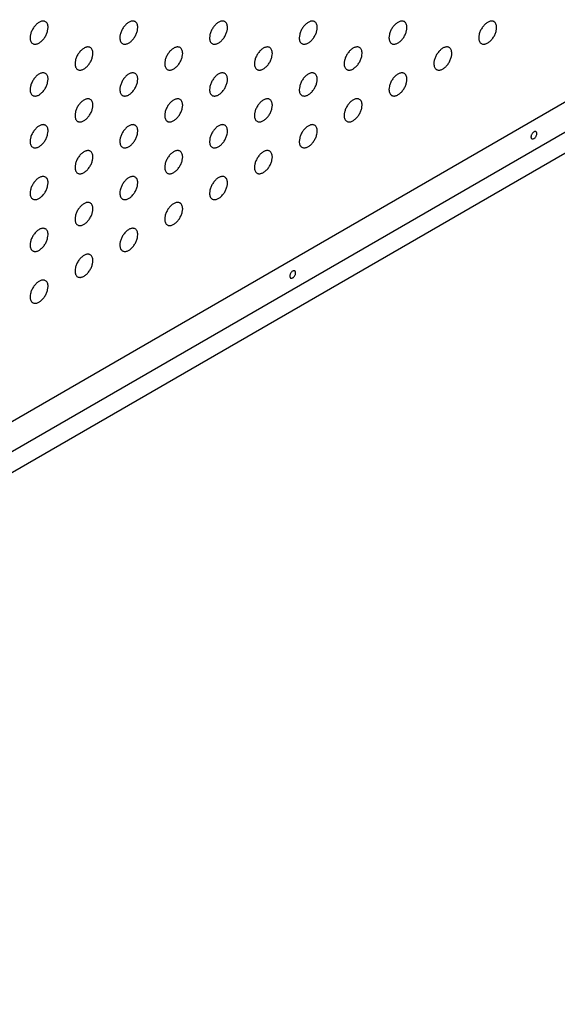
# Model space of a CAD drawing. Header units: inches. Extents: x 0 to 34, y 0 to 22.
# Tile 46 of 176: x 26.4 to 27.3, y 4.9 to 6.5. Entities that reach past the tile are written whole.
import ezdxf

# ---------------------------------------------------------------- set-up
doc = ezdxf.new("R2010")
doc.units = ezdxf.units.IN
doc.header["$LTSCALE"] = 1.87
doc.header["$MEASUREMENT"] = 0
doc.layers.add('02___PRT_ALL_AXES', color=7, linetype='CONTINUOUS')
doc.layers.add('03___PRT_ALL_CURVES', color=7, linetype='CONTINUOUS')

msp = doc.modelspace()

# ---------------------------------------------------------------- linework, layer by layer
at = {"layer": '02___PRT_ALL_AXES', "color": 7, "linetype": 'CONTINUOUS'}
msp.add_line((24.9029, 4.8719), (31.1581, 8.4836), dxfattribs=at)
for points, knots in [([(26.4549, 6.4478), (26.4544, 6.4481), (26.4533, 6.4486), (26.4515, 6.4488), (26.4496, 6.4487), (26.4468, 6.448), (26.4432, 6.446), (26.4393, 6.4425), (26.4358, 6.438), (26.433, 6.4329), (26.4312, 6.4277), (26.4307, 6.4241), (26.4307, 6.4224)], [0, 0, 0, 0, 0.042842, 0.087441, 0.135298, 0.187275, 0.304489, 0.438213, 0.582466, 0.729664, 0.871609, 1, 1, 1, 1]), ([(26.459, 6.4387), (26.459, 6.4397), (26.4589, 6.4416), (26.4581, 6.4443), (26.4568, 6.4464), (26.4555, 6.4475), (26.4549, 6.4478)], [0, 0, 0, 0, 0.288094, 0.548173, 0.782164, 1, 1, 1, 1]), ([(26.5963, 6.4479), (26.5958, 6.4481), (26.5947, 6.4486), (26.5929, 6.4489), (26.591, 6.4487), (26.5882, 6.448), (26.5846, 6.446), (26.5807, 6.4425), (26.5772, 6.438), (26.5744, 6.433), (26.5727, 6.4277), (26.5722, 6.4241), (26.5722, 6.4224)], [0, 0, 0, 0, 0.042842, 0.087441, 0.135298, 0.187275, 0.304489, 0.438213, 0.582466, 0.729664, 0.871609, 1, 1, 1, 1]), ([(26.6004, 6.4387), (26.6004, 6.4397), (26.6003, 6.4416), (26.5995, 6.4443), (26.5982, 6.4464), (26.597, 6.4475), (26.5963, 6.4479)], [0, 0, 0, 0, 0.288094, 0.548173, 0.782164, 1, 1, 1, 1]), ([(26.7377, 6.4479), (26.7372, 6.4481), (26.7361, 6.4486), (26.7344, 6.4489), (26.7324, 6.4487), (26.7296, 6.448), (26.726, 6.446), (26.7221, 6.4425), (26.7186, 6.438), (26.7158, 6.433), (26.7141, 6.4277), (26.7136, 6.4241), (26.7136, 6.4224)], [0, 0, 0, 0, 0.042842, 0.087441, 0.135298, 0.187275, 0.304489, 0.438213, 0.582466, 0.729664, 0.871609, 1, 1, 1, 1]), ([(26.7419, 6.4387), (26.7419, 6.4397), (26.7417, 6.4416), (26.7409, 6.4443), (26.7396, 6.4464), (26.7384, 6.4475), (26.7377, 6.4479)], [0, 0, 0, 0, 0.288094, 0.548173, 0.782164, 1, 1, 1, 1]), ([(26.8791, 6.4479), (26.8787, 6.4482), (26.8776, 6.4486), (26.8758, 6.4489), (26.8739, 6.4487), (26.8711, 6.448), (26.8675, 6.446), (26.8635, 6.4425), (26.86, 6.4381), (26.8573, 6.433), (26.8555, 6.4277), (26.855, 6.4241), (26.855, 6.4224)], [0, 0, 0, 0, 0.042842, 0.087441, 0.135298, 0.187275, 0.304489, 0.438213, 0.582466, 0.729664, 0.871609, 1, 1, 1, 1]), ([(26.8833, 6.4387), (26.8833, 6.4397), (26.8831, 6.4416), (26.8824, 6.4443), (26.881, 6.4465), (26.8798, 6.4475), (26.8791, 6.4479)], [0, 0, 0, 0, 0.288094, 0.548173, 0.782164, 1, 1, 1, 1]), ([(27.0206, 6.4479), (27.0201, 6.4482), (27.019, 6.4486), (27.0172, 6.4489), (27.0153, 6.4487), (27.0125, 6.448), (27.0089, 6.446), (27.0049, 6.4425), (27.0014, 6.4381), (26.9987, 6.433), (26.9969, 6.4277), (26.9964, 6.4241), (26.9964, 6.4224)], [0, 0, 0, 0, 0.042842, 0.087441, 0.135298, 0.187275, 0.304489, 0.438213, 0.582466, 0.729664, 0.871609, 1, 1, 1, 1]), ([(27.0247, 6.4387), (27.0247, 6.4397), (27.0246, 6.4417), (27.0238, 6.4443), (27.0225, 6.4465), (27.0212, 6.4475), (27.0206, 6.4479)], [0, 0, 0, 0, 0.288094, 0.548173, 0.782164, 1, 1, 1, 1]), ([(27.162, 6.4479), (27.1615, 6.4482), (27.1604, 6.4486), (27.1586, 6.4489), (27.1567, 6.4487), (27.1539, 6.448), (27.1503, 6.446), (27.1464, 6.4425), (27.1429, 6.4381), (27.1401, 6.433), (27.1383, 6.4277), (27.1378, 6.4241), (27.1378, 6.4224)], [0, 0, 0, 0, 0.042842, 0.087441, 0.135298, 0.187275, 0.304489, 0.438213, 0.582466, 0.729664, 0.871609, 1, 1, 1, 1]), ([(27.1661, 6.4387), (27.1661, 6.4397), (27.166, 6.4417), (27.1652, 6.4443), (27.1639, 6.4465), (27.1627, 6.4475), (27.162, 6.4479)], [0, 0, 0, 0, 0.288094, 0.548173, 0.782164, 1, 1, 1, 1]), ([(26.4349, 6.4132), (26.4354, 6.4129), (26.4365, 6.4125), (26.4383, 6.4122), (26.4402, 6.4124), (26.443, 6.4131), (26.4466, 6.4151), (26.4505, 6.4186), (26.454, 6.423), (26.4568, 6.4281), (26.4585, 6.4334), (26.459, 6.437), (26.459, 6.4387)], [0, 0, 0, 0, 0.042842, 0.087441, 0.135298, 0.187275, 0.304489, 0.438213, 0.582466, 0.729664, 0.871609, 1, 1, 1, 1]), ([(26.5763, 6.4132), (26.5768, 6.4129), (26.5779, 6.4125), (26.5797, 6.4122), (26.5816, 6.4124), (26.5844, 6.4131), (26.588, 6.4151), (26.5919, 6.4186), (26.5954, 6.423), (26.5982, 6.4281), (26.6, 6.4334), (26.6004, 6.437), (26.6004, 6.4387)], [0, 0, 0, 0, 0.042842, 0.087441, 0.135298, 0.187275, 0.304489, 0.438213, 0.582466, 0.729664, 0.871609, 1, 1, 1, 1]), ([(26.7177, 6.4132), (26.7182, 6.4129), (26.7193, 6.4125), (26.7211, 6.4122), (26.723, 6.4124), (26.7258, 6.4131), (26.7294, 6.4151), (26.7334, 6.4186), (26.7369, 6.423), (26.7396, 6.4281), (26.7414, 6.4334), (26.7419, 6.437), (26.7419, 6.4387)], [0, 0, 0, 0, 0.042842, 0.087441, 0.135298, 0.187275, 0.304489, 0.438213, 0.582466, 0.729664, 0.871609, 1, 1, 1, 1]), ([(26.8591, 6.4132), (26.8596, 6.4129), (26.8607, 6.4125), (26.8625, 6.4122), (26.8644, 6.4124), (26.8672, 6.4131), (26.8708, 6.4151), (26.8748, 6.4186), (26.8783, 6.423), (26.881, 6.4281), (26.8828, 6.4334), (26.8833, 6.437), (26.8833, 6.4387)], [0, 0, 0, 0, 0.042842, 0.087441, 0.135298, 0.187275, 0.304489, 0.438213, 0.582466, 0.729664, 0.871609, 1, 1, 1, 1]), ([(27.0006, 6.4132), (27.0011, 6.413), (27.0021, 6.4125), (27.0039, 6.4122), (27.0059, 6.4124), (27.0087, 6.4131), (27.0122, 6.4151), (27.0162, 6.4186), (27.0197, 6.4231), (27.0225, 6.4281), (27.0242, 6.4334), (27.0247, 6.437), (27.0247, 6.4387)], [0, 0, 0, 0, 0.042842, 0.087441, 0.135298, 0.187275, 0.304489, 0.438213, 0.582466, 0.729664, 0.871609, 1, 1, 1, 1]), ([(27.142, 6.4132), (27.1425, 6.413), (27.1436, 6.4125), (27.1454, 6.4122), (27.1473, 6.4124), (27.1501, 6.4131), (27.1537, 6.4151), (27.1576, 6.4186), (27.1611, 6.4231), (27.1639, 6.4282), (27.1656, 6.4334), (27.1661, 6.437), (27.1661, 6.4387)], [0, 0, 0, 0, 0.042842, 0.087441, 0.135298, 0.187275, 0.304489, 0.438213, 0.582466, 0.729664, 0.871609, 1, 1, 1, 1]), ([(26.4307, 6.4224), (26.4307, 6.4214), (26.4309, 6.4194), (26.4317, 6.4168), (26.433, 6.4146), (26.4342, 6.4136), (26.4349, 6.4132)], [0, 0, 0, 0, 0.288094, 0.548173, 0.782164, 1, 1, 1, 1]), ([(26.5722, 6.4224), (26.5722, 6.4214), (26.5723, 6.4194), (26.5731, 6.4168), (26.5744, 6.4146), (26.5756, 6.4136), (26.5763, 6.4132)], [0, 0, 0, 0, 0.288094, 0.548173, 0.782164, 1, 1, 1, 1]), ([(26.7136, 6.4224), (26.7136, 6.4214), (26.7137, 6.4194), (26.7145, 6.4168), (26.7158, 6.4146), (26.7171, 6.4136), (26.7177, 6.4132)], [0, 0, 0, 0, 0.288094, 0.548173, 0.782164, 1, 1, 1, 1]), ([(26.855, 6.4224), (26.855, 6.4214), (26.8552, 6.4195), (26.8559, 6.4168), (26.8572, 6.4146), (26.8585, 6.4136), (26.8591, 6.4132)], [0, 0, 0, 0, 0.288094, 0.548173, 0.782164, 1, 1, 1, 1]), ([(26.9964, 6.4224), (26.9964, 6.4214), (26.9966, 6.4195), (26.9974, 6.4168), (26.9987, 6.4147), (26.9999, 6.4136), (27.0006, 6.4132)], [0, 0, 0, 0, 0.288094, 0.548173, 0.782164, 1, 1, 1, 1]), ([(27.1378, 6.4224), (27.1378, 6.4214), (27.138, 6.4195), (27.1388, 6.4168), (27.1401, 6.4147), (27.1413, 6.4136), (27.142, 6.4132)], [0, 0, 0, 0, 0.288094, 0.548173, 0.782164, 1, 1, 1, 1]), ([(26.5256, 6.407), (26.5251, 6.4073), (26.524, 6.4078), (26.5222, 6.408), (26.5203, 6.4079), (26.5175, 6.4071), (26.5139, 6.4052), (26.51, 6.4017), (26.5065, 6.3972), (26.5037, 6.3921), (26.5019, 6.3868), (26.5015, 6.3832), (26.5015, 6.3815)], [0, 0, 0, 0, 0.042842, 0.087441, 0.135298, 0.187275, 0.304489, 0.438213, 0.582466, 0.729664, 0.871609, 1, 1, 1, 1]), ([(26.5056, 6.3724), (26.5061, 6.3721), (26.5072, 6.3717), (26.509, 6.3714), (26.5109, 6.3715), (26.5137, 6.3723), (26.5173, 6.3742), (26.5212, 6.3777), (26.5247, 6.3822), (26.5275, 6.3873), (26.5293, 6.3926), (26.5297, 6.3962), (26.5297, 6.3979)], [0, 0, 0, 0, 0.042842, 0.087441, 0.135298, 0.187275, 0.304489, 0.438213, 0.582466, 0.729664, 0.871609, 1, 1, 1, 1]), ([(26.5297, 6.3979), (26.5297, 6.3989), (26.5296, 6.4008), (26.5288, 6.4034), (26.5275, 6.4056), (26.5263, 6.4066), (26.5256, 6.407)], [0, 0, 0, 0, 0.288094, 0.548173, 0.782164, 1, 1, 1, 1]), ([(26.667, 6.407), (26.6665, 6.4073), (26.6654, 6.4078), (26.6636, 6.408), (26.6617, 6.4079), (26.6589, 6.4071), (26.6553, 6.4052), (26.6514, 6.4017), (26.6479, 6.3972), (26.6451, 6.3921), (26.6434, 6.3868), (26.6429, 6.3833), (26.6429, 6.3816)], [0, 0, 0, 0, 0.042842, 0.087441, 0.135298, 0.187275, 0.304489, 0.438213, 0.582466, 0.729664, 0.871609, 1, 1, 1, 1]), ([(26.647, 6.3724), (26.6475, 6.3721), (26.6486, 6.3717), (26.6504, 6.3714), (26.6523, 6.3715), (26.6551, 6.3723), (26.6587, 6.3742), (26.6626, 6.3777), (26.6661, 6.3822), (26.6689, 6.3873), (26.6707, 6.3926), (26.6712, 6.3962), (26.6712, 6.3979)], [0, 0, 0, 0, 0.042842, 0.087441, 0.135298, 0.187275, 0.304489, 0.438213, 0.582466, 0.729664, 0.871609, 1, 1, 1, 1]), ([(26.6712, 6.3979), (26.6712, 6.3989), (26.671, 6.4008), (26.6702, 6.4035), (26.6689, 6.4056), (26.6677, 6.4067), (26.667, 6.407)], [0, 0, 0, 0, 0.288094, 0.548173, 0.782164, 1, 1, 1, 1]), ([(26.8084, 6.407), (26.8079, 6.4073), (26.8069, 6.4078), (26.8051, 6.408), (26.8031, 6.4079), (26.8003, 6.4072), (26.7968, 6.4052), (26.7928, 6.4017), (26.7893, 6.3972), (26.7866, 6.3921), (26.7848, 6.3869), (26.7843, 6.3833), (26.7843, 6.3816)], [0, 0, 0, 0, 0.042842, 0.087441, 0.135298, 0.187275, 0.304489, 0.438213, 0.582466, 0.729664, 0.871609, 1, 1, 1, 1]), ([(26.7884, 6.3724), (26.7889, 6.3721), (26.79, 6.3717), (26.7918, 6.3714), (26.7937, 6.3716), (26.7965, 6.3723), (26.8001, 6.3742), (26.8041, 6.3778), (26.8076, 6.3822), (26.8103, 6.3873), (26.8121, 6.3926), (26.8126, 6.3962), (26.8126, 6.3979)], [0, 0, 0, 0, 0.042842, 0.087441, 0.135298, 0.187275, 0.304489, 0.438213, 0.582466, 0.729664, 0.871609, 1, 1, 1, 1]), ([(26.8126, 6.3979), (26.8126, 6.3989), (26.8124, 6.4008), (26.8116, 6.4035), (26.8103, 6.4056), (26.8091, 6.4067), (26.8084, 6.407)], [0, 0, 0, 0, 0.288094, 0.548173, 0.782164, 1, 1, 1, 1]), ([(26.9499, 6.4071), (26.9494, 6.4073), (26.9483, 6.4078), (26.9465, 6.4081), (26.9446, 6.4079), (26.9418, 6.4072), (26.9382, 6.4052), (26.9342, 6.4017), (26.9307, 6.3972), (26.928, 6.3921), (26.9262, 6.3869), (26.9257, 6.3833), (26.9257, 6.3816)], [0, 0, 0, 0, 0.042842, 0.087441, 0.135298, 0.187275, 0.304489, 0.438213, 0.582466, 0.729664, 0.871609, 1, 1, 1, 1]), ([(26.9299, 6.3724), (26.9304, 6.3721), (26.9314, 6.3717), (26.9332, 6.3714), (26.9352, 6.3716), (26.938, 6.3723), (26.9415, 6.3743), (26.9455, 6.3778), (26.949, 6.3822), (26.9517, 6.3873), (26.9535, 6.3926), (26.954, 6.3962), (26.954, 6.3979)], [0, 0, 0, 0, 0.042842, 0.087441, 0.135298, 0.187275, 0.304489, 0.438213, 0.582466, 0.729664, 0.871609, 1, 1, 1, 1]), ([(26.954, 6.3979), (26.954, 6.3989), (26.9538, 6.4008), (26.9531, 6.4035), (26.9518, 6.4056), (26.9505, 6.4067), (26.9499, 6.4071)], [0, 0, 0, 0, 0.288094, 0.548173, 0.782164, 1, 1, 1, 1]), ([(27.0913, 6.4071), (27.0908, 6.4073), (27.0897, 6.4078), (27.0879, 6.4081), (27.086, 6.4079), (27.0832, 6.4072), (27.0796, 6.4052), (27.0757, 6.4017), (27.0722, 6.3972), (27.0694, 6.3922), (27.0676, 6.3869), (27.0671, 6.3833), (27.0671, 6.3816)], [0, 0, 0, 0, 0.042842, 0.087441, 0.135298, 0.187275, 0.304489, 0.438213, 0.582466, 0.729664, 0.871609, 1, 1, 1, 1]), ([(27.0713, 6.3724), (27.0718, 6.3721), (27.0729, 6.3717), (27.0747, 6.3714), (27.0766, 6.3716), (27.0794, 6.3723), (27.083, 6.3743), (27.0869, 6.3778), (27.0904, 6.3822), (27.0932, 6.3873), (27.0949, 6.3926), (27.0954, 6.3962), (27.0954, 6.3979)], [0, 0, 0, 0, 0.042842, 0.087441, 0.135298, 0.187275, 0.304489, 0.438213, 0.582466, 0.729664, 0.871609, 1, 1, 1, 1]), ([(27.0954, 6.3979), (27.0954, 6.3989), (27.0953, 6.4008), (27.0945, 6.4035), (27.0932, 6.4056), (27.0919, 6.4067), (27.0913, 6.4071)], [0, 0, 0, 0, 0.288094, 0.548173, 0.782164, 1, 1, 1, 1]), ([(26.5015, 6.3815), (26.5015, 6.3805), (26.5016, 6.3786), (26.5024, 6.376), (26.5037, 6.3738), (26.5049, 6.3728), (26.5056, 6.3724)], [0, 0, 0, 0, 0.288094, 0.548173, 0.782164, 1, 1, 1, 1]), ([(26.6429, 6.3816), (26.6429, 6.3805), (26.643, 6.3786), (26.6438, 6.376), (26.6451, 6.3738), (26.6464, 6.3728), (26.647, 6.3724)], [0, 0, 0, 0, 0.288094, 0.548173, 0.782164, 1, 1, 1, 1]), ([(26.7843, 6.3816), (26.7843, 6.3806), (26.7845, 6.3786), (26.7852, 6.376), (26.7865, 6.3738), (26.7878, 6.3728), (26.7884, 6.3724)], [0, 0, 0, 0, 0.288094, 0.548173, 0.782164, 1, 1, 1, 1]), ([(26.9257, 6.3816), (26.9257, 6.3806), (26.9259, 6.3786), (26.9267, 6.376), (26.928, 6.3738), (26.9292, 6.3728), (26.9299, 6.3724)], [0, 0, 0, 0, 0.288094, 0.548173, 0.782164, 1, 1, 1, 1]), ([(27.0671, 6.3816), (27.0671, 6.3806), (27.0673, 6.3786), (27.0681, 6.376), (27.0694, 6.3738), (27.0706, 6.3728), (27.0713, 6.3724)], [0, 0, 0, 0, 0.288094, 0.548173, 0.782164, 1, 1, 1, 1]), ([(26.4549, 6.3662), (26.4544, 6.3665), (26.4533, 6.3669), (26.4515, 6.3672), (26.4496, 6.3671), (26.4468, 6.3663), (26.4432, 6.3644), (26.4393, 6.3609), (26.4358, 6.3564), (26.433, 6.3513), (26.4312, 6.346), (26.4307, 6.3424), (26.4307, 6.3407)], [0, 0, 0, 0, 0.042842, 0.087441, 0.135298, 0.187275, 0.304489, 0.438213, 0.582466, 0.729664, 0.871609, 1, 1, 1, 1]), ([(26.459, 6.357), (26.459, 6.3581), (26.4589, 6.36), (26.4581, 6.3626), (26.4568, 6.3648), (26.4555, 6.3658), (26.4549, 6.3662)], [0, 0, 0, 0, 0.288094, 0.548173, 0.782164, 1, 1, 1, 1]), ([(26.5963, 6.3662), (26.5958, 6.3665), (26.5947, 6.3669), (26.5929, 6.3672), (26.591, 6.3671), (26.5882, 6.3663), (26.5846, 6.3644), (26.5807, 6.3609), (26.5772, 6.3564), (26.5744, 6.3513), (26.5727, 6.346), (26.5722, 6.3424), (26.5722, 6.3407)], [0, 0, 0, 0, 0.042842, 0.087441, 0.135298, 0.187275, 0.304489, 0.438213, 0.582466, 0.729664, 0.871609, 1, 1, 1, 1]), ([(26.6004, 6.3571), (26.6004, 6.3581), (26.6003, 6.36), (26.5995, 6.3626), (26.5982, 6.3648), (26.597, 6.3658), (26.5963, 6.3662)], [0, 0, 0, 0, 0.288094, 0.548173, 0.782164, 1, 1, 1, 1]), ([(26.7377, 6.3662), (26.7372, 6.3665), (26.7361, 6.367), (26.7344, 6.3672), (26.7324, 6.3671), (26.7296, 6.3663), (26.726, 6.3644), (26.7221, 6.3609), (26.7186, 6.3564), (26.7158, 6.3513), (26.7141, 6.346), (26.7136, 6.3424), (26.7136, 6.3407)], [0, 0, 0, 0, 0.042842, 0.087441, 0.135298, 0.187275, 0.304489, 0.438213, 0.582466, 0.729664, 0.871609, 1, 1, 1, 1]), ([(26.7419, 6.3571), (26.7419, 6.3581), (26.7417, 6.36), (26.7409, 6.3626), (26.7396, 6.3648), (26.7384, 6.3658), (26.7377, 6.3662)], [0, 0, 0, 0, 0.288094, 0.548173, 0.782164, 1, 1, 1, 1]), ([(26.8791, 6.3662), (26.8787, 6.3665), (26.8776, 6.367), (26.8758, 6.3672), (26.8739, 6.3671), (26.8711, 6.3663), (26.8675, 6.3644), (26.8635, 6.3609), (26.86, 6.3564), (26.8573, 6.3513), (26.8555, 6.346), (26.855, 6.3424), (26.855, 6.3407)], [0, 0, 0, 0, 0.042842, 0.087441, 0.135298, 0.187275, 0.304489, 0.438213, 0.582466, 0.729664, 0.871609, 1, 1, 1, 1]), ([(26.8833, 6.3571), (26.8833, 6.3581), (26.8831, 6.36), (26.8824, 6.3626), (26.881, 6.3648), (26.8798, 6.3658), (26.8791, 6.3662)], [0, 0, 0, 0, 0.288094, 0.548173, 0.782164, 1, 1, 1, 1]), ([(27.0206, 6.3662), (27.0201, 6.3665), (27.019, 6.367), (27.0172, 6.3672), (27.0153, 6.3671), (27.0125, 6.3663), (27.0089, 6.3644), (27.0049, 6.3609), (27.0014, 6.3564), (26.9987, 6.3513), (26.9969, 6.346), (26.9964, 6.3425), (26.9964, 6.3407)], [0, 0, 0, 0, 0.042842, 0.087441, 0.135298, 0.187275, 0.304489, 0.438213, 0.582466, 0.729664, 0.871609, 1, 1, 1, 1]), ([(27.0247, 6.3571), (27.0247, 6.3581), (27.0246, 6.36), (27.0238, 6.3627), (27.0225, 6.3648), (27.0212, 6.3659), (27.0206, 6.3662)], [0, 0, 0, 0, 0.288094, 0.548173, 0.782164, 1, 1, 1, 1]), ([(26.4349, 6.3316), (26.4354, 6.3313), (26.4365, 6.3308), (26.4383, 6.3306), (26.4402, 6.3307), (26.443, 6.3314), (26.4466, 6.3334), (26.4505, 6.3369), (26.454, 6.3414), (26.4568, 6.3465), (26.4585, 6.3517), (26.459, 6.3553), (26.459, 6.357)], [0, 0, 0, 0, 0.042842, 0.087441, 0.135298, 0.187275, 0.304489, 0.438213, 0.582466, 0.729664, 0.871609, 1, 1, 1, 1]), ([(26.5763, 6.3316), (26.5768, 6.3313), (26.5779, 6.3308), (26.5797, 6.3306), (26.5816, 6.3307), (26.5844, 6.3315), (26.588, 6.3334), (26.5919, 6.3369), (26.5954, 6.3414), (26.5982, 6.3465), (26.6, 6.3518), (26.6004, 6.3553), (26.6004, 6.3571)], [0, 0, 0, 0, 0.042842, 0.087441, 0.135298, 0.187275, 0.304489, 0.438213, 0.582466, 0.729664, 0.871609, 1, 1, 1, 1]), ([(26.7177, 6.3316), (26.7182, 6.3313), (26.7193, 6.3308), (26.7211, 6.3306), (26.723, 6.3307), (26.7258, 6.3315), (26.7294, 6.3334), (26.7334, 6.3369), (26.7369, 6.3414), (26.7396, 6.3465), (26.7414, 6.3518), (26.7419, 6.3554), (26.7419, 6.3571)], [0, 0, 0, 0, 0.042842, 0.087441, 0.135298, 0.187275, 0.304489, 0.438213, 0.582466, 0.729664, 0.871609, 1, 1, 1, 1]), ([(26.8591, 6.3316), (26.8596, 6.3313), (26.8607, 6.3308), (26.8625, 6.3306), (26.8644, 6.3307), (26.8672, 6.3315), (26.8708, 6.3334), (26.8748, 6.3369), (26.8783, 6.3414), (26.881, 6.3465), (26.8828, 6.3518), (26.8833, 6.3554), (26.8833, 6.3571)], [0, 0, 0, 0, 0.042842, 0.087441, 0.135298, 0.187275, 0.304489, 0.438213, 0.582466, 0.729664, 0.871609, 1, 1, 1, 1]), ([(27.0006, 6.3316), (27.0011, 6.3313), (27.0021, 6.3309), (27.0039, 6.3306), (27.0059, 6.3307), (27.0087, 6.3315), (27.0122, 6.3334), (27.0162, 6.3369), (27.0197, 6.3414), (27.0225, 6.3465), (27.0242, 6.3518), (27.0247, 6.3554), (27.0247, 6.3571)], [0, 0, 0, 0, 0.042842, 0.087441, 0.135298, 0.187275, 0.304489, 0.438213, 0.582466, 0.729664, 0.871609, 1, 1, 1, 1]), ([(26.4307, 6.3407), (26.4307, 6.3397), (26.4309, 6.3378), (26.4317, 6.3351), (26.433, 6.333), (26.4342, 6.3319), (26.4349, 6.3316)], [0, 0, 0, 0, 0.288094, 0.548173, 0.782164, 1, 1, 1, 1]), ([(26.5722, 6.3407), (26.5722, 6.3397), (26.5723, 6.3378), (26.5731, 6.3351), (26.5744, 6.333), (26.5756, 6.3319), (26.5763, 6.3316)], [0, 0, 0, 0, 0.288094, 0.548173, 0.782164, 1, 1, 1, 1]), ([(26.7136, 6.3407), (26.7136, 6.3397), (26.7137, 6.3378), (26.7145, 6.3352), (26.7158, 6.333), (26.7171, 6.332), (26.7177, 6.3316)], [0, 0, 0, 0, 0.288094, 0.548173, 0.782164, 1, 1, 1, 1]), ([(26.855, 6.3407), (26.855, 6.3397), (26.8552, 6.3378), (26.8559, 6.3352), (26.8572, 6.333), (26.8585, 6.332), (26.8591, 6.3316)], [0, 0, 0, 0, 0.288094, 0.548173, 0.782164, 1, 1, 1, 1]), ([(26.9964, 6.3407), (26.9964, 6.3397), (26.9966, 6.3378), (26.9974, 6.3352), (26.9987, 6.333), (26.9999, 6.332), (27.0006, 6.3316)], [0, 0, 0, 0, 0.288094, 0.548173, 0.782164, 1, 1, 1, 1]), ([(26.5256, 6.3254), (26.5251, 6.3257), (26.524, 6.3261), (26.5222, 6.3264), (26.5203, 6.3262), (26.5175, 6.3255), (26.5139, 6.3235), (26.51, 6.32), (26.5065, 6.3156), (26.5037, 6.3105), (26.5019, 6.3052), (26.5015, 6.3016), (26.5015, 6.2999)], [0, 0, 0, 0, 0.042842, 0.087441, 0.135298, 0.187275, 0.304489, 0.438213, 0.582466, 0.729664, 0.871609, 1, 1, 1, 1]), ([(26.5056, 6.2907), (26.5061, 6.2905), (26.5072, 6.29), (26.509, 6.2897), (26.5109, 6.2899), (26.5137, 6.2906), (26.5173, 6.2926), (26.5212, 6.2961), (26.5247, 6.3006), (26.5275, 6.3056), (26.5293, 6.3109), (26.5297, 6.3145), (26.5297, 6.3162)], [0, 0, 0, 0, 0.042842, 0.087441, 0.135298, 0.187275, 0.304489, 0.438213, 0.582466, 0.729664, 0.871609, 1, 1, 1, 1]), ([(26.5297, 6.3162), (26.5297, 6.3172), (26.5296, 6.3192), (26.5288, 6.3218), (26.5275, 6.324), (26.5263, 6.325), (26.5256, 6.3254)], [0, 0, 0, 0, 0.288094, 0.548173, 0.782164, 1, 1, 1, 1]), ([(26.667, 6.3254), (26.6665, 6.3257), (26.6654, 6.3261), (26.6636, 6.3264), (26.6617, 6.3262), (26.6589, 6.3255), (26.6553, 6.3235), (26.6514, 6.32), (26.6479, 6.3156), (26.6451, 6.3105), (26.6434, 6.3052), (26.6429, 6.3016), (26.6429, 6.2999)], [0, 0, 0, 0, 0.042842, 0.087441, 0.135298, 0.187275, 0.304489, 0.438213, 0.582466, 0.729664, 0.871609, 1, 1, 1, 1]), ([(26.647, 6.2907), (26.6475, 6.2905), (26.6486, 6.29), (26.6504, 6.2897), (26.6523, 6.2899), (26.6551, 6.2906), (26.6587, 6.2926), (26.6626, 6.2961), (26.6661, 6.3006), (26.6689, 6.3057), (26.6707, 6.3109), (26.6712, 6.3145), (26.6712, 6.3162)], [0, 0, 0, 0, 0.042842, 0.087441, 0.135298, 0.187275, 0.304489, 0.438213, 0.582466, 0.729664, 0.871609, 1, 1, 1, 1]), ([(26.6712, 6.3162), (26.6712, 6.3172), (26.671, 6.3192), (26.6702, 6.3218), (26.6689, 6.324), (26.6677, 6.325), (26.667, 6.3254)], [0, 0, 0, 0, 0.288094, 0.548173, 0.782164, 1, 1, 1, 1]), ([(26.8084, 6.3254), (26.8079, 6.3257), (26.8069, 6.3261), (26.8051, 6.3264), (26.8031, 6.3262), (26.8003, 6.3255), (26.7968, 6.3236), (26.7928, 6.32), (26.7893, 6.3156), (26.7866, 6.3105), (26.7848, 6.3052), (26.7843, 6.3016), (26.7843, 6.2999)], [0, 0, 0, 0, 0.042842, 0.087441, 0.135298, 0.187275, 0.304489, 0.438213, 0.582466, 0.729664, 0.871609, 1, 1, 1, 1]), ([(26.7884, 6.2908), (26.7889, 6.2905), (26.79, 6.29), (26.7918, 6.2898), (26.7937, 6.2899), (26.7965, 6.2906), (26.8001, 6.2926), (26.8041, 6.2961), (26.8076, 6.3006), (26.8103, 6.3057), (26.8121, 6.3109), (26.8126, 6.3145), (26.8126, 6.3162)], [0, 0, 0, 0, 0.042842, 0.087441, 0.135298, 0.187275, 0.304489, 0.438213, 0.582466, 0.729664, 0.871609, 1, 1, 1, 1]), ([(26.8126, 6.3162), (26.8126, 6.3172), (26.8124, 6.3192), (26.8116, 6.3218), (26.8103, 6.324), (26.8091, 6.325), (26.8084, 6.3254)], [0, 0, 0, 0, 0.288094, 0.548173, 0.782164, 1, 1, 1, 1]), ([(26.9499, 6.3254), (26.9494, 6.3257), (26.9483, 6.3261), (26.9465, 6.3264), (26.9446, 6.3263), (26.9418, 6.3255), (26.9382, 6.3236), (26.9342, 6.3201), (26.9307, 6.3156), (26.928, 6.3105), (26.9262, 6.3052), (26.9257, 6.3016), (26.9257, 6.2999)], [0, 0, 0, 0, 0.042842, 0.087441, 0.135298, 0.187275, 0.304489, 0.438213, 0.582466, 0.729664, 0.871609, 1, 1, 1, 1]), ([(26.9299, 6.2908), (26.9304, 6.2905), (26.9314, 6.29), (26.9332, 6.2898), (26.9352, 6.2899), (26.938, 6.2907), (26.9415, 6.2926), (26.9455, 6.2961), (26.949, 6.3006), (26.9517, 6.3057), (26.9535, 6.311), (26.954, 6.3145), (26.954, 6.3162)], [0, 0, 0, 0, 0.042842, 0.087441, 0.135298, 0.187275, 0.304489, 0.438213, 0.582466, 0.729664, 0.871609, 1, 1, 1, 1]), ([(26.954, 6.3162), (26.954, 6.3173), (26.9538, 6.3192), (26.9531, 6.3218), (26.9518, 6.324), (26.9505, 6.325), (26.9499, 6.3254)], [0, 0, 0, 0, 0.288094, 0.548173, 0.782164, 1, 1, 1, 1]), ([(26.5015, 6.2999), (26.5015, 6.2989), (26.5016, 6.297), (26.5024, 6.2943), (26.5037, 6.2922), (26.5049, 6.2911), (26.5056, 6.2907)], [0, 0, 0, 0, 0.288094, 0.548173, 0.782164, 1, 1, 1, 1]), ([(26.6429, 6.2999), (26.6429, 6.2989), (26.643, 6.297), (26.6438, 6.2943), (26.6451, 6.2922), (26.6464, 6.2911), (26.647, 6.2907)], [0, 0, 0, 0, 0.288094, 0.548173, 0.782164, 1, 1, 1, 1]), ([(26.7843, 6.2999), (26.7843, 6.2989), (26.7845, 6.297), (26.7852, 6.2943), (26.7865, 6.2922), (26.7878, 6.2911), (26.7884, 6.2908)], [0, 0, 0, 0, 0.288094, 0.548173, 0.782164, 1, 1, 1, 1]), ([(26.9257, 6.2999), (26.9257, 6.2989), (26.9259, 6.297), (26.9267, 6.2943), (26.928, 6.2922), (26.9292, 6.2911), (26.9299, 6.2908)], [0, 0, 0, 0, 0.288094, 0.548173, 0.782164, 1, 1, 1, 1]), ([(26.4549, 6.2846), (26.4544, 6.2848), (26.4533, 6.2853), (26.4515, 6.2856), (26.4496, 6.2854), (26.4468, 6.2847), (26.4432, 6.2827), (26.4393, 6.2792), (26.4358, 6.2747), (26.433, 6.2696), (26.4312, 6.2644), (26.4307, 6.2608), (26.4307, 6.2591)], [0, 0, 0, 0, 0.042842, 0.087441, 0.135298, 0.187275, 0.304489, 0.438213, 0.582466, 0.729664, 0.871609, 1, 1, 1, 1]), ([(26.459, 6.2754), (26.459, 6.2764), (26.4589, 6.2783), (26.4581, 6.281), (26.4568, 6.2831), (26.4555, 6.2842), (26.4549, 6.2846)], [0, 0, 0, 0, 0.288094, 0.548173, 0.782164, 1, 1, 1, 1]), ([(26.5963, 6.2846), (26.5958, 6.2848), (26.5947, 6.2853), (26.5929, 6.2856), (26.591, 6.2854), (26.5882, 6.2847), (26.5846, 6.2827), (26.5807, 6.2792), (26.5772, 6.2747), (26.5744, 6.2697), (26.5727, 6.2644), (26.5722, 6.2608), (26.5722, 6.2591)], [0, 0, 0, 0, 0.042842, 0.087441, 0.135298, 0.187275, 0.304489, 0.438213, 0.582466, 0.729664, 0.871609, 1, 1, 1, 1]), ([(26.6004, 6.2754), (26.6004, 6.2764), (26.6003, 6.2783), (26.5995, 6.281), (26.5982, 6.2831), (26.597, 6.2842), (26.5963, 6.2846)], [0, 0, 0, 0, 0.288094, 0.548173, 0.782164, 1, 1, 1, 1]), ([(26.7377, 6.2846), (26.7372, 6.2849), (26.7361, 6.2853), (26.7344, 6.2856), (26.7324, 6.2854), (26.7296, 6.2847), (26.726, 6.2827), (26.7221, 6.2792), (26.7186, 6.2748), (26.7158, 6.2697), (26.7141, 6.2644), (26.7136, 6.2608), (26.7136, 6.2591)], [0, 0, 0, 0, 0.042842, 0.087441, 0.135298, 0.187275, 0.304489, 0.438213, 0.582466, 0.729664, 0.871609, 1, 1, 1, 1]), ([(26.7419, 6.2754), (26.7419, 6.2764), (26.7417, 6.2783), (26.7409, 6.281), (26.7396, 6.2832), (26.7384, 6.2842), (26.7377, 6.2846)], [0, 0, 0, 0, 0.288094, 0.548173, 0.782164, 1, 1, 1, 1]), ([(26.8791, 6.2846), (26.8787, 6.2849), (26.8776, 6.2853), (26.8758, 6.2856), (26.8739, 6.2854), (26.8711, 6.2847), (26.8675, 6.2827), (26.8635, 6.2792), (26.86, 6.2748), (26.8573, 6.2697), (26.8555, 6.2644), (26.855, 6.2608), (26.855, 6.2591)], [0, 0, 0, 0, 0.042842, 0.087441, 0.135298, 0.187275, 0.304489, 0.438213, 0.582466, 0.729664, 0.871609, 1, 1, 1, 1]), ([(26.8833, 6.2754), (26.8833, 6.2764), (26.8831, 6.2784), (26.8824, 6.281), (26.881, 6.2832), (26.8798, 6.2842), (26.8791, 6.2846)], [0, 0, 0, 0, 0.288094, 0.548173, 0.782164, 1, 1, 1, 1]), ([(26.4349, 6.2499), (26.4354, 6.2496), (26.4365, 6.2492), (26.4383, 6.2489), (26.4402, 6.2491), (26.443, 6.2498), (26.4466, 6.2518), (26.4505, 6.2553), (26.454, 6.2597), (26.4568, 6.2648), (26.4585, 6.2701), (26.459, 6.2737), (26.459, 6.2754)], [0, 0, 0, 0, 0.042842, 0.087441, 0.135298, 0.187275, 0.304489, 0.438213, 0.582466, 0.729664, 0.871609, 1, 1, 1, 1]), ([(26.5763, 6.2499), (26.5768, 6.2496), (26.5779, 6.2492), (26.5797, 6.2489), (26.5816, 6.2491), (26.5844, 6.2498), (26.588, 6.2518), (26.5919, 6.2553), (26.5954, 6.2597), (26.5982, 6.2648), (26.6, 6.2701), (26.6004, 6.2737), (26.6004, 6.2754)], [0, 0, 0, 0, 0.042842, 0.087441, 0.135298, 0.187275, 0.304489, 0.438213, 0.582466, 0.729664, 0.871609, 1, 1, 1, 1]), ([(26.7177, 6.2499), (26.7182, 6.2496), (26.7193, 6.2492), (26.7211, 6.2489), (26.723, 6.2491), (26.7258, 6.2498), (26.7294, 6.2518), (26.7334, 6.2553), (26.7369, 6.2597), (26.7396, 6.2648), (26.7414, 6.2701), (26.7419, 6.2737), (26.7419, 6.2754)], [0, 0, 0, 0, 0.042842, 0.087441, 0.135298, 0.187275, 0.304489, 0.438213, 0.582466, 0.729664, 0.871609, 1, 1, 1, 1]), ([(26.8591, 6.2499), (26.8596, 6.2497), (26.8607, 6.2492), (26.8625, 6.2489), (26.8644, 6.2491), (26.8672, 6.2498), (26.8708, 6.2518), (26.8748, 6.2553), (26.8783, 6.2598), (26.881, 6.2648), (26.8828, 6.2701), (26.8833, 6.2737), (26.8833, 6.2754)], [0, 0, 0, 0, 0.042842, 0.087441, 0.135298, 0.187275, 0.304489, 0.438213, 0.582466, 0.729664, 0.871609, 1, 1, 1, 1]), ([(27.2281, 6.2745), (27.2277, 6.2747), (27.2269, 6.2749), (27.2256, 6.2747), (27.2243, 6.2739), (27.223, 6.2728), (27.2219, 6.2713), (27.221, 6.2697), (27.2204, 6.268), (27.2202, 6.2668), (27.2202, 6.2663)], [0, 0, 0, 0, 0.086961, 0.186372, 0.303864, 0.437489, 0.581957, 0.729477, 0.871755, 1, 1, 1, 1]), ([(27.2216, 6.2633), (27.2219, 6.2631), (27.2227, 6.2629), (27.224, 6.2631), (27.2254, 6.2639), (27.2267, 6.265), (27.2278, 6.2665), (27.2287, 6.2681), (27.2293, 6.2698), (27.2294, 6.271), (27.2294, 6.2716)], [0, 0, 0, 0, 0.086961, 0.186372, 0.303864, 0.437489, 0.581957, 0.729477, 0.871755, 1, 1, 1, 1]), ([(27.2294, 6.2716), (27.2294, 6.2719), (27.2294, 6.2725), (27.2291, 6.2734), (27.2287, 6.2741), (27.2283, 6.2744), (27.2281, 6.2745)], [0, 0, 0, 0, 0.286996, 0.54694, 0.781752, 1, 1, 1, 1]), ([(26.4307, 6.2591), (26.4307, 6.2581), (26.4309, 6.2561), (26.4317, 6.2535), (26.433, 6.2513), (26.4342, 6.2503), (26.4349, 6.2499)], [0, 0, 0, 0, 0.288094, 0.548173, 0.782164, 1, 1, 1, 1]), ([(26.5722, 6.2591), (26.5722, 6.2581), (26.5723, 6.2561), (26.5731, 6.2535), (26.5744, 6.2513), (26.5756, 6.2503), (26.5763, 6.2499)], [0, 0, 0, 0, 0.288094, 0.548173, 0.782164, 1, 1, 1, 1]), ([(26.7136, 6.2591), (26.7136, 6.2581), (26.7137, 6.2562), (26.7145, 6.2535), (26.7158, 6.2513), (26.7171, 6.2503), (26.7177, 6.2499)], [0, 0, 0, 0, 0.288094, 0.548173, 0.782164, 1, 1, 1, 1]), ([(26.855, 6.2591), (26.855, 6.2581), (26.8552, 6.2562), (26.8559, 6.2535), (26.8572, 6.2514), (26.8585, 6.2503), (26.8591, 6.2499)], [0, 0, 0, 0, 0.288094, 0.548173, 0.782164, 1, 1, 1, 1]), ([(27.2202, 6.2663), (27.2202, 6.2659), (27.2203, 6.2653), (27.2205, 6.2644), (27.221, 6.2637), (27.2214, 6.2634), (27.2216, 6.2633)], [0, 0, 0, 0, 0.286996, 0.54694, 0.781752, 1, 1, 1, 1]), ([(26.5256, 6.2437), (26.5251, 6.244), (26.524, 6.2445), (26.5222, 6.2447), (26.5203, 6.2446), (26.5175, 6.2438), (26.5139, 6.2419), (26.51, 6.2384), (26.5065, 6.2339), (26.5037, 6.2288), (26.5019, 6.2235), (26.5015, 6.22), (26.5015, 6.2182)], [0, 0, 0, 0, 0.042842, 0.087441, 0.135298, 0.187275, 0.304489, 0.438213, 0.582466, 0.729664, 0.871609, 1, 1, 1, 1]), ([(26.5297, 6.2346), (26.5297, 6.2356), (26.5296, 6.2375), (26.5288, 6.2402), (26.5275, 6.2423), (26.5263, 6.2434), (26.5256, 6.2437)], [0, 0, 0, 0, 0.288094, 0.548173, 0.782164, 1, 1, 1, 1]), ([(26.667, 6.2437), (26.6665, 6.244), (26.6654, 6.2445), (26.6636, 6.2447), (26.6617, 6.2446), (26.6589, 6.2439), (26.6553, 6.2419), (26.6514, 6.2384), (26.6479, 6.2339), (26.6451, 6.2288), (26.6434, 6.2236), (26.6429, 6.22), (26.6429, 6.2183)], [0, 0, 0, 0, 0.042842, 0.087441, 0.135298, 0.187275, 0.304489, 0.438213, 0.582466, 0.729664, 0.871609, 1, 1, 1, 1]), ([(26.6712, 6.2346), (26.6712, 6.2356), (26.671, 6.2375), (26.6702, 6.2402), (26.6689, 6.2423), (26.6677, 6.2434), (26.667, 6.2437)], [0, 0, 0, 0, 0.288094, 0.548173, 0.782164, 1, 1, 1, 1]), ([(26.8084, 6.2437), (26.8079, 6.244), (26.8069, 6.2445), (26.8051, 6.2447), (26.8031, 6.2446), (26.8003, 6.2439), (26.7968, 6.2419), (26.7928, 6.2384), (26.7893, 6.2339), (26.7866, 6.2288), (26.7848, 6.2236), (26.7843, 6.22), (26.7843, 6.2183)], [0, 0, 0, 0, 0.042842, 0.087441, 0.135298, 0.187275, 0.304489, 0.438213, 0.582466, 0.729664, 0.871609, 1, 1, 1, 1]), ([(26.8126, 6.2346), (26.8126, 6.2356), (26.8124, 6.2375), (26.8116, 6.2402), (26.8103, 6.2423), (26.8091, 6.2434), (26.8084, 6.2437)], [0, 0, 0, 0, 0.288094, 0.548173, 0.782164, 1, 1, 1, 1]), ([(26.5056, 6.2091), (26.5061, 6.2088), (26.5072, 6.2084), (26.509, 6.2081), (26.5109, 6.2082), (26.5137, 6.209), (26.5173, 6.2109), (26.5212, 6.2144), (26.5247, 6.2189), (26.5275, 6.224), (26.5293, 6.2293), (26.5297, 6.2329), (26.5297, 6.2346)], [0, 0, 0, 0, 0.042842, 0.087441, 0.135298, 0.187275, 0.304489, 0.438213, 0.582466, 0.729664, 0.871609, 1, 1, 1, 1]), ([(26.647, 6.2091), (26.6475, 6.2088), (26.6486, 6.2084), (26.6504, 6.2081), (26.6523, 6.2082), (26.6551, 6.209), (26.6587, 6.2109), (26.6626, 6.2144), (26.6661, 6.2189), (26.6689, 6.224), (26.6707, 6.2293), (26.6712, 6.2329), (26.6712, 6.2346)], [0, 0, 0, 0, 0.042842, 0.087441, 0.135298, 0.187275, 0.304489, 0.438213, 0.582466, 0.729664, 0.871609, 1, 1, 1, 1]), ([(26.7884, 6.2091), (26.7889, 6.2088), (26.79, 6.2084), (26.7918, 6.2081), (26.7937, 6.2083), (26.7965, 6.209), (26.8001, 6.211), (26.8041, 6.2145), (26.8076, 6.2189), (26.8103, 6.224), (26.8121, 6.2293), (26.8126, 6.2329), (26.8126, 6.2346)], [0, 0, 0, 0, 0.042842, 0.087441, 0.135298, 0.187275, 0.304489, 0.438213, 0.582466, 0.729664, 0.871609, 1, 1, 1, 1]), ([(26.5015, 6.2182), (26.5015, 6.2172), (26.5016, 6.2153), (26.5024, 6.2127), (26.5037, 6.2105), (26.5049, 6.2095), (26.5056, 6.2091)], [0, 0, 0, 0, 0.288094, 0.548173, 0.782164, 1, 1, 1, 1]), ([(26.6429, 6.2183), (26.6429, 6.2172), (26.643, 6.2153), (26.6438, 6.2127), (26.6451, 6.2105), (26.6464, 6.2095), (26.647, 6.2091)], [0, 0, 0, 0, 0.288094, 0.548173, 0.782164, 1, 1, 1, 1]), ([(26.7843, 6.2183), (26.7843, 6.2173), (26.7845, 6.2153), (26.7852, 6.2127), (26.7865, 6.2105), (26.7878, 6.2095), (26.7884, 6.2091)], [0, 0, 0, 0, 0.288094, 0.548173, 0.782164, 1, 1, 1, 1]), ([(26.4549, 6.2029), (26.4544, 6.2032), (26.4533, 6.2036), (26.4515, 6.2039), (26.4496, 6.2038), (26.4468, 6.203), (26.4432, 6.2011), (26.4393, 6.1976), (26.4358, 6.1931), (26.433, 6.188), (26.4312, 6.1827), (26.4307, 6.1791), (26.4307, 6.1774)], [0, 0, 0, 0, 0.042842, 0.087441, 0.135298, 0.187275, 0.304489, 0.438213, 0.582466, 0.729664, 0.871609, 1, 1, 1, 1]), ([(26.4349, 6.1683), (26.4354, 6.168), (26.4365, 6.1675), (26.4383, 6.1673), (26.4402, 6.1674), (26.443, 6.1682), (26.4466, 6.1701), (26.4505, 6.1736), (26.454, 6.1781), (26.4568, 6.1832), (26.4585, 6.1885), (26.459, 6.192), (26.459, 6.1938)], [0, 0, 0, 0, 0.042842, 0.087441, 0.135298, 0.187275, 0.304489, 0.438213, 0.582466, 0.729664, 0.871609, 1, 1, 1, 1]), ([(26.459, 6.1938), (26.459, 6.1948), (26.4589, 6.1967), (26.4581, 6.1993), (26.4568, 6.2015), (26.4555, 6.2025), (26.4549, 6.2029)], [0, 0, 0, 0, 0.288094, 0.548173, 0.782164, 1, 1, 1, 1]), ([(26.5963, 6.2029), (26.5958, 6.2032), (26.5947, 6.2037), (26.5929, 6.2039), (26.591, 6.2038), (26.5882, 6.203), (26.5846, 6.2011), (26.5807, 6.1976), (26.5772, 6.1931), (26.5744, 6.188), (26.5727, 6.1827), (26.5722, 6.1791), (26.5722, 6.1774)], [0, 0, 0, 0, 0.042842, 0.087441, 0.135298, 0.187275, 0.304489, 0.438213, 0.582466, 0.729664, 0.871609, 1, 1, 1, 1]), ([(26.5763, 6.1683), (26.5768, 6.168), (26.5779, 6.1675), (26.5797, 6.1673), (26.5816, 6.1674), (26.5844, 6.1682), (26.588, 6.1701), (26.5919, 6.1736), (26.5954, 6.1781), (26.5982, 6.1832), (26.6, 6.1885), (26.6004, 6.1921), (26.6004, 6.1938)], [0, 0, 0, 0, 0.042842, 0.087441, 0.135298, 0.187275, 0.304489, 0.438213, 0.582466, 0.729664, 0.871609, 1, 1, 1, 1]), ([(26.6004, 6.1938), (26.6004, 6.1948), (26.6003, 6.1967), (26.5995, 6.1993), (26.5982, 6.2015), (26.597, 6.2025), (26.5963, 6.2029)], [0, 0, 0, 0, 0.288094, 0.548173, 0.782164, 1, 1, 1, 1]), ([(26.7377, 6.2029), (26.7372, 6.2032), (26.7361, 6.2037), (26.7344, 6.2039), (26.7324, 6.2038), (26.7296, 6.203), (26.726, 6.2011), (26.7221, 6.1976), (26.7186, 6.1931), (26.7158, 6.188), (26.7141, 6.1827), (26.7136, 6.1791), (26.7136, 6.1774)], [0, 0, 0, 0, 0.042842, 0.087441, 0.135298, 0.187275, 0.304489, 0.438213, 0.582466, 0.729664, 0.871609, 1, 1, 1, 1]), ([(26.7177, 6.1683), (26.7182, 6.168), (26.7193, 6.1675), (26.7211, 6.1673), (26.723, 6.1674), (26.7258, 6.1682), (26.7294, 6.1701), (26.7334, 6.1736), (26.7369, 6.1781), (26.7396, 6.1832), (26.7414, 6.1885), (26.7419, 6.1921), (26.7419, 6.1938)], [0, 0, 0, 0, 0.042842, 0.087441, 0.135298, 0.187275, 0.304489, 0.438213, 0.582466, 0.729664, 0.871609, 1, 1, 1, 1]), ([(26.7419, 6.1938), (26.7419, 6.1948), (26.7417, 6.1967), (26.7409, 6.1993), (26.7396, 6.2015), (26.7384, 6.2025), (26.7377, 6.2029)], [0, 0, 0, 0, 0.288094, 0.548173, 0.782164, 1, 1, 1, 1]), ([(26.4307, 6.1774), (26.4307, 6.1764), (26.4309, 6.1745), (26.4317, 6.1718), (26.433, 6.1697), (26.4342, 6.1686), (26.4349, 6.1683)], [0, 0, 0, 0, 0.288094, 0.548173, 0.782164, 1, 1, 1, 1]), ([(26.5722, 6.1774), (26.5722, 6.1764), (26.5723, 6.1745), (26.5731, 6.1719), (26.5744, 6.1697), (26.5756, 6.1687), (26.5763, 6.1683)], [0, 0, 0, 0, 0.288094, 0.548173, 0.782164, 1, 1, 1, 1]), ([(26.7136, 6.1774), (26.7136, 6.1764), (26.7137, 6.1745), (26.7145, 6.1719), (26.7158, 6.1697), (26.7171, 6.1687), (26.7177, 6.1683)], [0, 0, 0, 0, 0.288094, 0.548173, 0.782164, 1, 1, 1, 1]), ([(26.5256, 6.1621), (26.5251, 6.1624), (26.524, 6.1628), (26.5222, 6.1631), (26.5203, 6.1629), (26.5175, 6.1622), (26.5139, 6.1602), (26.51, 6.1567), (26.5065, 6.1523), (26.5037, 6.1472), (26.5019, 6.1419), (26.5015, 6.1383), (26.5015, 6.1366)], [0, 0, 0, 0, 0.042842, 0.087441, 0.135298, 0.187275, 0.304489, 0.438213, 0.582466, 0.729664, 0.871609, 1, 1, 1, 1]), ([(26.5297, 6.1529), (26.5297, 6.1539), (26.5296, 6.1559), (26.5288, 6.1585), (26.5275, 6.1607), (26.5263, 6.1617), (26.5256, 6.1621)], [0, 0, 0, 0, 0.288094, 0.548173, 0.782164, 1, 1, 1, 1]), ([(26.667, 6.1621), (26.6665, 6.1624), (26.6654, 6.1628), (26.6636, 6.1631), (26.6617, 6.1629), (26.6589, 6.1622), (26.6553, 6.1603), (26.6514, 6.1567), (26.6479, 6.1523), (26.6451, 6.1472), (26.6434, 6.1419), (26.6429, 6.1383), (26.6429, 6.1366)], [0, 0, 0, 0, 0.042842, 0.087441, 0.135298, 0.187275, 0.304489, 0.438213, 0.582466, 0.729664, 0.871609, 1, 1, 1, 1]), ([(26.6712, 6.1529), (26.6712, 6.1539), (26.671, 6.1559), (26.6702, 6.1585), (26.6689, 6.1607), (26.6677, 6.1617), (26.667, 6.1621)], [0, 0, 0, 0, 0.288094, 0.548173, 0.782164, 1, 1, 1, 1]), ([(26.5056, 6.1274), (26.5061, 6.1272), (26.5072, 6.1267), (26.509, 6.1264), (26.5109, 6.1266), (26.5137, 6.1273), (26.5173, 6.1293), (26.5212, 6.1328), (26.5247, 6.1373), (26.5275, 6.1424), (26.5293, 6.1476), (26.5297, 6.1512), (26.5297, 6.1529)], [0, 0, 0, 0, 0.042842, 0.087441, 0.135298, 0.187275, 0.304489, 0.438213, 0.582466, 0.729664, 0.871609, 1, 1, 1, 1]), ([(26.647, 6.1275), (26.6475, 6.1272), (26.6486, 6.1267), (26.6504, 6.1265), (26.6523, 6.1266), (26.6551, 6.1273), (26.6587, 6.1293), (26.6626, 6.1328), (26.6661, 6.1373), (26.6689, 6.1424), (26.6707, 6.1476), (26.6712, 6.1512), (26.6712, 6.1529)], [0, 0, 0, 0, 0.042842, 0.087441, 0.135298, 0.187275, 0.304489, 0.438213, 0.582466, 0.729664, 0.871609, 1, 1, 1, 1]), ([(26.5015, 6.1366), (26.5015, 6.1356), (26.5016, 6.1337), (26.5024, 6.131), (26.5037, 6.1289), (26.5049, 6.1278), (26.5056, 6.1274)], [0, 0, 0, 0, 0.288094, 0.548173, 0.782164, 1, 1, 1, 1]), ([(26.6429, 6.1366), (26.6429, 6.1356), (26.643, 6.1337), (26.6438, 6.131), (26.6451, 6.1289), (26.6464, 6.1278), (26.647, 6.1275)], [0, 0, 0, 0, 0.288094, 0.548173, 0.782164, 1, 1, 1, 1]), ([(26.4549, 6.1213), (26.4544, 6.1215), (26.4533, 6.122), (26.4515, 6.1223), (26.4496, 6.1221), (26.4468, 6.1214), (26.4432, 6.1194), (26.4393, 6.1159), (26.4358, 6.1114), (26.433, 6.1064), (26.4312, 6.1011), (26.4307, 6.0975), (26.4307, 6.0958)], [0, 0, 0, 0, 0.042842, 0.087441, 0.135298, 0.187275, 0.304489, 0.438213, 0.582466, 0.729664, 0.871609, 1, 1, 1, 1]), ([(26.459, 6.1121), (26.459, 6.1131), (26.4589, 6.115), (26.4581, 6.1177), (26.4568, 6.1198), (26.4555, 6.1209), (26.4549, 6.1213)], [0, 0, 0, 0, 0.288094, 0.548173, 0.782164, 1, 1, 1, 1]), ([(26.5963, 6.1213), (26.5958, 6.1216), (26.5947, 6.122), (26.5929, 6.1223), (26.591, 6.1221), (26.5882, 6.1214), (26.5846, 6.1194), (26.5807, 6.1159), (26.5772, 6.1114), (26.5744, 6.1064), (26.5727, 6.1011), (26.5722, 6.0975), (26.5722, 6.0958)], [0, 0, 0, 0, 0.042842, 0.087441, 0.135298, 0.187275, 0.304489, 0.438213, 0.582466, 0.729664, 0.871609, 1, 1, 1, 1]), ([(26.6004, 6.1121), (26.6004, 6.1131), (26.6003, 6.115), (26.5995, 6.1177), (26.5982, 6.1198), (26.597, 6.1209), (26.5963, 6.1213)], [0, 0, 0, 0, 0.288094, 0.548173, 0.782164, 1, 1, 1, 1]), ([(26.4349, 6.0866), (26.4354, 6.0863), (26.4365, 6.0859), (26.4383, 6.0856), (26.4402, 6.0858), (26.443, 6.0865), (26.4466, 6.0885), (26.4505, 6.092), (26.454, 6.0964), (26.4568, 6.1015), (26.4585, 6.1068), (26.459, 6.1104), (26.459, 6.1121)], [0, 0, 0, 0, 0.042842, 0.087441, 0.135298, 0.187275, 0.304489, 0.438213, 0.582466, 0.729664, 0.871609, 1, 1, 1, 1]), ([(26.5763, 6.0866), (26.5768, 6.0863), (26.5779, 6.0859), (26.5797, 6.0856), (26.5816, 6.0858), (26.5844, 6.0865), (26.588, 6.0885), (26.5919, 6.092), (26.5954, 6.0964), (26.5982, 6.1015), (26.6, 6.1068), (26.6004, 6.1104), (26.6004, 6.1121)], [0, 0, 0, 0, 0.042842, 0.087441, 0.135298, 0.187275, 0.304489, 0.438213, 0.582466, 0.729664, 0.871609, 1, 1, 1, 1]), ([(26.4307, 6.0958), (26.4307, 6.0948), (26.4309, 6.0928), (26.4317, 6.0902), (26.433, 6.088), (26.4342, 6.087), (26.4349, 6.0866)], [0, 0, 0, 0, 0.288094, 0.548173, 0.782164, 1, 1, 1, 1]), ([(26.5722, 6.0958), (26.5722, 6.0948), (26.5723, 6.0929), (26.5731, 6.0902), (26.5744, 6.088), (26.5756, 6.087), (26.5763, 6.0866)], [0, 0, 0, 0, 0.288094, 0.548173, 0.782164, 1, 1, 1, 1]), ([(26.5256, 6.0804), (26.5251, 6.0807), (26.524, 6.0812), (26.5222, 6.0814), (26.5203, 6.0813), (26.5175, 6.0806), (26.5139, 6.0786), (26.51, 6.0751), (26.5065, 6.0706), (26.5037, 6.0655), (26.5019, 6.0603), (26.5015, 6.0567), (26.5015, 6.055)], [0, 0, 0, 0, 0.042842, 0.087441, 0.135298, 0.187275, 0.304489, 0.438213, 0.582466, 0.729664, 0.871609, 1, 1, 1, 1]), ([(26.5056, 6.0458), (26.5061, 6.0455), (26.5072, 6.0451), (26.509, 6.0448), (26.5109, 6.0449), (26.5137, 6.0457), (26.5173, 6.0476), (26.5212, 6.0511), (26.5247, 6.0556), (26.5275, 6.0607), (26.5293, 6.066), (26.5297, 6.0696), (26.5297, 6.0713)], [0, 0, 0, 0, 0.042842, 0.087441, 0.135298, 0.187275, 0.304489, 0.438213, 0.582466, 0.729664, 0.871609, 1, 1, 1, 1]), ([(26.5297, 6.0713), (26.5297, 6.0723), (26.5296, 6.0742), (26.5288, 6.0769), (26.5275, 6.079), (26.5263, 6.0801), (26.5256, 6.0804)], [0, 0, 0, 0, 0.288094, 0.548173, 0.782164, 1, 1, 1, 1]), ([(26.5015, 6.055), (26.5015, 6.0539), (26.5016, 6.052), (26.5024, 6.0494), (26.5037, 6.0472), (26.5049, 6.0462), (26.5056, 6.0458)], [0, 0, 0, 0, 0.288094, 0.548173, 0.782164, 1, 1, 1, 1]), ([(26.8479, 6.055), (26.8476, 6.0552), (26.8468, 6.0554), (26.8455, 6.0552), (26.8441, 6.0544), (26.8428, 6.0533), (26.8417, 6.0519), (26.8408, 6.0502), (26.8402, 6.0485), (26.8401, 6.0473), (26.8401, 6.0468)], [0, 0, 0, 0, 0.086961, 0.186372, 0.303864, 0.437489, 0.581957, 0.729477, 0.871755, 1, 1, 1, 1]), ([(26.8414, 6.0438), (26.8417, 6.0436), (26.8426, 6.0434), (26.8439, 6.0437), (26.8452, 6.0444), (26.8465, 6.0455), (26.8476, 6.047), (26.8485, 6.0486), (26.8491, 6.0503), (26.8493, 6.0515), (26.8493, 6.0521)], [0, 0, 0, 0, 0.086961, 0.186372, 0.303864, 0.437489, 0.581957, 0.729477, 0.871755, 1, 1, 1, 1]), ([(26.8493, 6.0521), (26.8493, 6.0524), (26.8492, 6.053), (26.849, 6.0539), (26.8485, 6.0546), (26.8481, 6.0549), (26.8479, 6.055)], [0, 0, 0, 0, 0.286996, 0.54694, 0.781752, 1, 1, 1, 1]), ([(26.4549, 6.0396), (26.4544, 6.0399), (26.4533, 6.0403), (26.4515, 6.0406), (26.4496, 6.0405), (26.4468, 6.0397), (26.4432, 6.0378), (26.4393, 6.0343), (26.4358, 6.0298), (26.433, 6.0247), (26.4312, 6.0194), (26.4307, 6.0158), (26.4307, 6.0141)], [0, 0, 0, 0, 0.042842, 0.087441, 0.135298, 0.187275, 0.304489, 0.438213, 0.582466, 0.729664, 0.871609, 1, 1, 1, 1]), ([(26.459, 6.0305), (26.459, 6.0315), (26.4589, 6.0334), (26.4581, 6.036), (26.4568, 6.0382), (26.4555, 6.0392), (26.4549, 6.0396)], [0, 0, 0, 0, 0.288094, 0.548173, 0.782164, 1, 1, 1, 1]), ([(26.8401, 6.0468), (26.8401, 6.0464), (26.8401, 6.0458), (26.8404, 6.045), (26.8408, 6.0442), (26.8412, 6.0439), (26.8414, 6.0438)], [0, 0, 0, 0, 0.286996, 0.54694, 0.781752, 1, 1, 1, 1]), ([(26.4349, 6.005), (26.4354, 6.0047), (26.4365, 6.0042), (26.4383, 6.004), (26.4402, 6.0041), (26.443, 6.0049), (26.4466, 6.0068), (26.4505, 6.0103), (26.454, 6.0148), (26.4568, 6.0199), (26.4585, 6.0252), (26.459, 6.0288), (26.459, 6.0305)], [0, 0, 0, 0, 0.042842, 0.087441, 0.135298, 0.187275, 0.304489, 0.438213, 0.582466, 0.729664, 0.871609, 1, 1, 1, 1]), ([(26.4307, 6.0141), (26.4307, 6.0131), (26.4309, 6.0112), (26.4317, 6.0086), (26.433, 6.0064), (26.4342, 6.0054), (26.4349, 6.005)], [0, 0, 0, 0, 0.288094, 0.548173, 0.782164, 1, 1, 1, 1])]:
    msp.add_open_spline(points, degree=3, knots=knots, dxfattribs=at)
at = {"layer": '03___PRT_ALL_CURVES', "color": 4, "linetype": 'CONTINUOUS'}
for p, q in [((25.6241, 5.3686), (28.8256, 7.2171)), ((28.8256, 7.1692), (25.6241, 5.3207))]:
    msp.add_line(p, q, dxfattribs=at)

doc.saveas('drawing.dxf')
